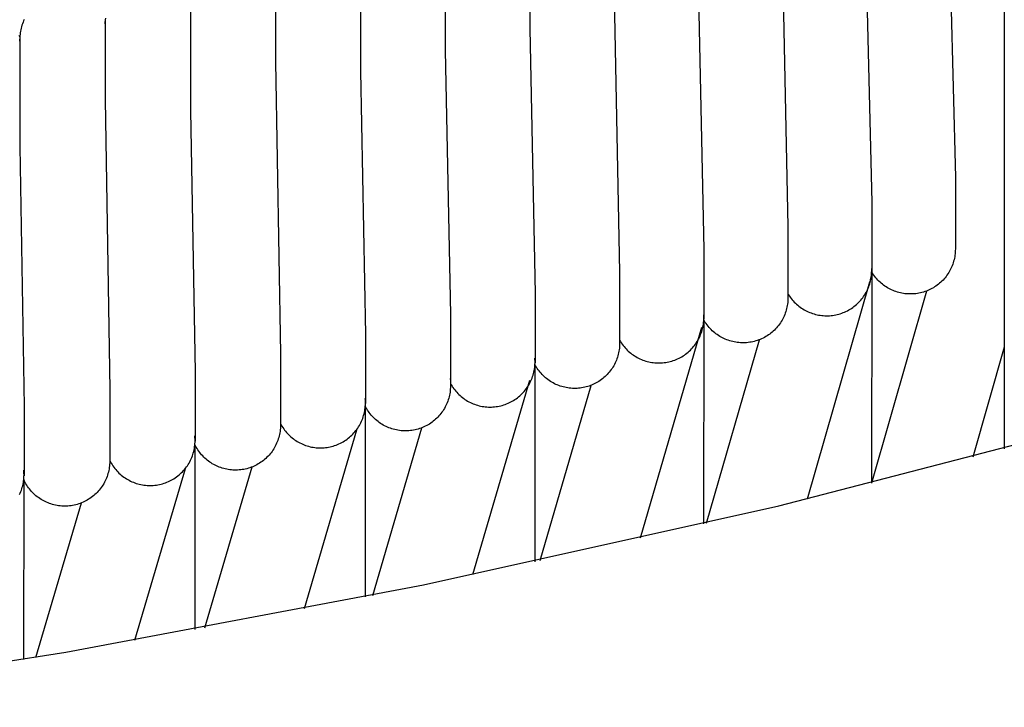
# Model space of a CAD drawing. Header units: millimetres. Extents: x 5000 to 6727, y 0 to 1679.
# Tile 76 of 106: x 5524 to 5618, y 1287 to 1352. Entities that reach past the tile are written whole.
import ezdxf

# ---------------------------------------------------------------- set-up
doc = ezdxf.new("R2010")
doc.units = ezdxf.units.MM
doc.layers.add('Make2D$Sichtbar$Kurven', color=18, linetype='Continuous', true_color=0x000000)

msp = doc.modelspace()

# ---------------------------------------------------------------- linework, layer by layer
at = {"layer": 'Make2D$Sichtbar$Kurven', "color": 18, "lineweight": -3, "true_color": 0x000000}
for p, q in [((5617.502, 1370.261), (5617.502, 1311.002)), ((5612.252, 1362.054), (5612.873, 1336.651)), ((5572.632, 1360.874), (5572.632, 1350.708)), ((5596.471, 1360.056), (5597.046, 1332.037)), ((5604.373, 1359.635), (5604.971, 1334.306)), ((5564.644, 1358.83), (5564.644, 1348.665)), ((5556.636, 1356.862), (5556.636, 1346.696)), ((5548.61, 1354.969), (5548.61, 1347.583)), ((5580.6, 1355.023), (5581.132, 1327.724)), ((5588.546, 1355.022), (5589.1, 1329.843)), ((5540.565, 1353.153), (5540.565, 1342.987)), ((5532.513, 1351.708), (5532.505, 1351.56)), ((5524.547, 1350.765), (5524.515, 1350.622)), ((5524.585, 1350.907), (5524.547, 1350.765)), ((5524.628, 1351.048), (5524.585, 1350.907)), ((5524.675, 1351.187), (5524.628, 1351.048)), ((5524.727, 1351.324), (5524.675, 1351.187)), ((5524.784, 1351.459), (5524.727, 1351.324)), ((5524.845, 1351.593), (5524.784, 1351.459)), ((5532.505, 1351.56), (5532.503, 1351.412)), ((5532.503, 1351.412), (5532.503, 1351.411)), ((5532.503, 1351.411), (5532.503, 1344.029)), ((5532.504, 1351.301), (5532.503, 1351.41)), ((5532.503, 1351.192), (5532.504, 1351.301)), ((5524.429, 1349.96), (5524.364, 1350.092)), ((5524.426, 1349.894), (5524.424, 1349.748)), ((5524.434, 1350.041), (5524.426, 1349.894)), ((5524.447, 1350.187), (5524.434, 1350.041)), ((5524.464, 1350.333), (5524.447, 1350.187)), ((5524.487, 1350.478), (5524.464, 1350.333)), ((5524.515, 1350.622), (5524.487, 1350.478)), ((5572.632, 1350.708), (5573.144, 1325.68)), ((5524.424, 1349.748), (5524.424, 1339.582)), ((5524.425, 1349.637), (5524.424, 1349.745)), ((5524.424, 1349.528), (5524.425, 1349.637)), ((5564.644, 1348.665), (5565.136, 1323.712)), ((5548.61, 1347.583), (5549.065, 1320.002)), ((5556.636, 1346.696), (5557.11, 1321.819)), ((5532.503, 1344.029), (5532.924, 1316.597)), ((5540.565, 1342.987), (5541.003, 1318.262)), ((5524.424, 1339.582), (5524.829, 1315.009)), ((5612.873, 1336.651), (5612.873, 1330.115)), ((5604.971, 1334.306), (5604.971, 1334.305)), ((5604.971, 1334.305), (5604.971, 1327.769)), ((5597.046, 1332.037), (5597.046, 1325.502)), ((5589.1, 1329.843), (5589.1, 1323.307)), ((5612.851, 1329.456), (5612.833, 1329.31)), ((5612.863, 1329.602), (5612.851, 1329.456)), ((5612.871, 1329.748), (5612.863, 1329.602)), ((5612.873, 1329.895), (5612.871, 1329.748)), ((5612.873, 1330.115), (5612.873, 1329.895)), ((5612.623, 1328.457), (5612.571, 1328.32)), ((5612.67, 1328.596), (5612.623, 1328.457)), ((5612.712, 1328.736), (5612.67, 1328.596)), ((5612.75, 1328.878), (5612.712, 1328.736)), ((5612.783, 1329.021), (5612.75, 1328.878)), ((5612.81, 1329.165), (5612.783, 1329.021)), ((5612.833, 1329.31), (5612.81, 1329.165)), ((5581.132, 1327.724), (5581.132, 1321.188)), ((5604.915, 1327.531), (5604.901, 1327.403)), ((5604.926, 1327.66), (5604.915, 1327.531)), ((5604.932, 1327.789), (5604.926, 1327.66)), ((5605.007, 1327.663), (5604.932, 1327.789)), ((5604.949, 1327.463), (5604.96, 1327.61)), ((5604.962, 1327.738), (5604.956, 1307.776)), ((5604.96, 1327.61), (5604.966, 1327.757)), ((5604.966, 1327.904), (5604.962, 1328.051)), ((5604.966, 1327.757), (5604.966, 1327.904)), ((5605.086, 1327.54), (5605.007, 1327.663)), ((5605.169, 1327.419), (5605.086, 1327.54)), ((5612.163, 1327.542), (5612.079, 1327.421)), ((5612.242, 1327.666), (5612.163, 1327.542)), ((5612.316, 1327.792), (5612.242, 1327.666)), ((5612.387, 1327.92), (5612.316, 1327.792)), ((5612.453, 1328.051), (5612.387, 1327.92)), ((5612.514, 1328.185), (5612.453, 1328.051)), ((5612.571, 1328.32), (5612.514, 1328.185)), ((5604.771, 1326.77), (5598.854, 1306.268)), ((5604.733, 1326.458), (5604.779, 1326.598)), ((5604.805, 1326.895), (5604.771, 1326.77)), ((5604.779, 1326.598), (5604.82, 1326.739)), ((5604.835, 1327.02), (5604.805, 1326.895)), ((5604.82, 1326.739), (5604.856, 1326.882)), ((5604.861, 1327.147), (5604.835, 1327.02)), ((5604.856, 1326.882), (5604.886, 1327.026)), ((5604.883, 1327.275), (5604.861, 1327.147)), ((5604.901, 1327.403), (5604.883, 1327.275)), ((5604.886, 1327.026), (5604.912, 1327.171)), ((5604.912, 1327.171), (5604.933, 1327.316)), ((5604.933, 1327.316), (5604.949, 1327.463)), ((5605.257, 1327.301), (5605.169, 1327.419)), ((5605.348, 1327.187), (5605.257, 1327.301)), ((5605.444, 1327.075), (5605.348, 1327.187)), ((5605.543, 1326.967), (5605.444, 1327.075)), ((5605.646, 1326.862), (5605.543, 1326.967)), ((5605.752, 1326.762), (5605.646, 1326.862)), ((5605.862, 1326.664), (5605.752, 1326.762)), ((5605.975, 1326.571), (5605.862, 1326.664)), ((5606.092, 1326.482), (5605.975, 1326.571)), ((5611.274, 1326.573), (5611.158, 1326.483)), ((5611.387, 1326.666), (5611.274, 1326.573)), ((5611.497, 1326.764), (5611.387, 1326.666)), ((5611.603, 1326.865), (5611.497, 1326.764)), ((5611.706, 1326.969), (5611.603, 1326.865)), ((5611.805, 1327.077), (5611.706, 1326.969)), ((5611.9, 1327.189), (5611.805, 1327.077)), ((5611.992, 1327.303), (5611.9, 1327.189)), ((5612.079, 1327.421), (5611.992, 1327.303)), ((5573.144, 1325.68), (5573.144, 1319.144)), ((5597.028, 1325.704), (5597.105, 1325.578)), ((5604.283, 1325.534), (5604.361, 1325.658)), ((5604.361, 1325.658), (5604.434, 1325.786)), ((5604.434, 1325.786), (5604.503, 1325.916)), ((5604.503, 1325.916), (5604.568, 1326.048)), ((5604.568, 1326.048), (5604.628, 1326.183)), ((5604.628, 1326.183), (5604.683, 1326.319)), ((5604.683, 1326.319), (5604.733, 1326.458)), ((5604.978, 1307.782), (5610.19, 1325.944)), ((5606.211, 1326.396), (5606.092, 1326.482)), ((5606.333, 1326.315), (5606.211, 1326.396)), ((5606.458, 1326.238), (5606.333, 1326.315)), ((5606.585, 1326.166), (5606.458, 1326.238)), ((5606.715, 1326.097), (5606.585, 1326.166)), ((5606.848, 1326.034), (5606.715, 1326.097)), ((5606.982, 1325.975), (5606.848, 1326.034)), ((5607.118, 1325.921), (5606.982, 1325.975)), ((5607.256, 1325.871), (5607.118, 1325.921)), ((5607.396, 1325.826), (5607.256, 1325.871)), ((5607.537, 1325.786), (5607.396, 1325.826)), ((5607.679, 1325.751), (5607.537, 1325.786)), ((5607.823, 1325.721), (5607.679, 1325.751)), ((5607.967, 1325.696), (5607.823, 1325.721)), ((5608.113, 1325.676), (5607.967, 1325.696)), ((5608.259, 1325.661), (5608.113, 1325.676)), ((5608.405, 1325.651), (5608.259, 1325.661)), ((5608.552, 1325.646), (5608.405, 1325.651)), ((5608.698, 1325.646), (5608.552, 1325.646)), ((5608.845, 1325.651), (5608.698, 1325.646)), ((5608.991, 1325.661), (5608.845, 1325.651)), ((5609.137, 1325.676), (5608.991, 1325.661)), ((5609.282, 1325.696), (5609.137, 1325.676)), ((5609.427, 1325.722), (5609.282, 1325.696)), ((5609.57, 1325.752), (5609.427, 1325.722)), ((5609.713, 1325.787), (5609.57, 1325.752)), ((5609.854, 1325.827), (5609.713, 1325.787)), ((5609.994, 1325.872), (5609.854, 1325.827)), ((5610.132, 1325.922), (5609.994, 1325.872)), ((5610.268, 1325.976), (5610.132, 1325.922)), ((5610.402, 1326.035), (5610.268, 1325.976)), ((5610.534, 1326.099), (5610.402, 1326.035)), ((5610.664, 1326.167), (5610.534, 1326.099)), ((5610.792, 1326.24), (5610.664, 1326.167)), ((5610.916, 1326.317), (5610.792, 1326.24)), ((5611.039, 1326.398), (5610.916, 1326.317)), ((5611.158, 1326.483), (5611.039, 1326.398)), ((5597.024, 1324.841), (5597.006, 1324.694)), ((5597.036, 1324.987), (5597.024, 1324.841)), ((5597.044, 1325.134), (5597.036, 1324.987)), ((5597.046, 1325.282), (5597.044, 1325.134)), ((5597.046, 1325.502), (5597.046, 1325.282)), ((5597.105, 1325.578), (5597.185, 1325.455)), ((5597.185, 1325.455), (5597.27, 1325.335)), ((5597.27, 1325.335), (5597.359, 1325.217)), ((5597.359, 1325.217), (5597.452, 1325.103)), ((5597.452, 1325.103), (5597.549, 1324.992)), ((5597.549, 1324.992), (5597.649, 1324.885)), ((5597.649, 1324.885), (5597.754, 1324.781)), ((5597.754, 1324.781), (5597.861, 1324.68)), ((5603.515, 1324.645), (5603.624, 1324.744)), ((5603.624, 1324.744), (5603.73, 1324.847)), ((5603.73, 1324.847), (5603.832, 1324.953)), ((5603.832, 1324.953), (5603.93, 1325.063)), ((5603.93, 1325.063), (5604.024, 1325.176)), ((5604.024, 1325.176), (5604.115, 1325.292)), ((5604.115, 1325.292), (5604.201, 1325.411)), ((5604.201, 1325.411), (5604.283, 1325.534)), ((5596.794, 1323.838), (5596.741, 1323.7)), ((5596.841, 1323.977), (5596.794, 1323.838)), ((5596.884, 1324.118), (5596.841, 1323.977)), ((5596.922, 1324.261), (5596.884, 1324.118)), ((5596.955, 1324.404), (5596.922, 1324.261)), ((5596.983, 1324.549), (5596.955, 1324.404)), ((5597.006, 1324.694), (5596.983, 1324.549)), ((5597.861, 1324.68), (5597.972, 1324.584)), ((5597.972, 1324.584), (5598.087, 1324.491)), ((5598.087, 1324.491), (5598.204, 1324.403)), ((5598.204, 1324.403), (5598.325, 1324.318)), ((5598.325, 1324.318), (5598.448, 1324.238)), ((5598.448, 1324.238), (5598.575, 1324.162)), ((5598.575, 1324.162), (5598.703, 1324.091)), ((5598.703, 1324.091), (5598.834, 1324.024)), ((5598.834, 1324.024), (5598.968, 1323.961)), ((5598.968, 1323.961), (5599.103, 1323.903)), ((5599.103, 1323.903), (5599.24, 1323.85)), ((5599.24, 1323.85), (5599.379, 1323.802)), ((5599.379, 1323.802), (5599.52, 1323.758)), ((5601.845, 1323.744), (5601.987, 1323.785)), ((5601.987, 1323.785), (5602.126, 1323.832)), ((5602.126, 1323.832), (5602.264, 1323.884)), ((5602.264, 1323.884), (5602.4, 1323.94)), ((5602.4, 1323.94), (5602.534, 1324)), ((5602.534, 1324), (5602.666, 1324.066)), ((5602.666, 1324.066), (5602.796, 1324.136)), ((5602.796, 1324.136), (5602.923, 1324.21)), ((5602.923, 1324.21), (5603.047, 1324.289)), ((5603.047, 1324.289), (5603.169, 1324.372)), ((5603.169, 1324.372), (5603.287, 1324.459)), ((5603.287, 1324.459), (5603.403, 1324.55)), ((5603.403, 1324.55), (5603.515, 1324.645)), ((5565.136, 1323.712), (5565.136, 1317.176)), ((5589.054, 1322.803), (5589.071, 1322.949)), ((5589.071, 1322.949), (5589.084, 1323.096)), ((5589.082, 1323.216), (5589.072, 1303.935)), ((5589.156, 1323.088), (5589.082, 1323.216)), ((5589.09, 1323.537), (5589.083, 1323.684)), ((5589.084, 1323.096), (5589.091, 1323.243)), ((5589.093, 1323.39), (5589.09, 1323.537)), ((5589.091, 1323.243), (5589.093, 1323.39)), ((5589.234, 1322.964), (5589.156, 1323.088)), ((5589.317, 1322.842), (5589.234, 1322.964)), ((5589.403, 1322.722), (5589.317, 1322.842)), ((5596.33, 1322.92), (5596.246, 1322.799)), ((5596.41, 1323.044), (5596.33, 1322.92)), ((5596.485, 1323.17), (5596.41, 1323.044)), ((5596.556, 1323.299), (5596.485, 1323.17)), ((5596.622, 1323.431), (5596.556, 1323.299)), ((5596.684, 1323.565), (5596.622, 1323.431)), ((5596.741, 1323.7), (5596.684, 1323.565)), ((5599.52, 1323.758), (5599.662, 1323.72)), ((5599.662, 1323.72), (5599.805, 1323.686)), ((5599.805, 1323.686), (5599.95, 1323.657)), ((5599.95, 1323.657), (5600.095, 1323.633)), ((5600.095, 1323.633), (5600.241, 1323.615)), ((5600.241, 1323.615), (5600.388, 1323.601)), ((5600.388, 1323.601), (5600.534, 1323.593)), ((5600.534, 1323.593), (5600.682, 1323.589)), ((5600.682, 1323.589), (5600.829, 1323.591)), ((5600.829, 1323.591), (5600.976, 1323.597)), ((5600.976, 1323.597), (5601.123, 1323.609)), ((5601.123, 1323.609), (5601.269, 1323.626)), ((5601.269, 1323.626), (5601.414, 1323.648)), ((5601.414, 1323.648), (5601.559, 1323.675)), ((5601.559, 1323.675), (5601.703, 1323.707)), ((5601.703, 1323.707), (5601.845, 1323.744)), ((5588.87, 1322.468), (5583.089, 1302.559)), ((5588.792, 1321.809), (5588.844, 1321.946)), ((5588.844, 1321.946), (5588.891, 1322.086)), ((5588.891, 1322.086), (5588.934, 1322.227)), ((5588.934, 1322.227), (5588.971, 1322.369)), ((5588.971, 1322.369), (5589.004, 1322.513)), ((5589.004, 1322.513), (5589.031, 1322.657)), ((5589.031, 1322.657), (5589.054, 1322.803)), ((5589.494, 1322.606), (5589.403, 1322.722)), ((5589.589, 1322.494), (5589.494, 1322.606)), ((5589.687, 1322.384), (5589.589, 1322.494)), ((5589.79, 1322.278), (5589.687, 1322.384)), ((5589.895, 1322.176), (5589.79, 1322.278)), ((5590.005, 1322.077), (5589.895, 1322.176)), ((5590.118, 1321.982), (5590.005, 1322.077)), ((5590.233, 1321.891), (5590.118, 1321.982)), ((5595.435, 1321.95), (5595.318, 1321.86)), ((5595.549, 1322.043), (5595.435, 1321.95)), ((5595.659, 1322.14), (5595.549, 1322.043)), ((5595.766, 1322.241), (5595.659, 1322.14)), ((5595.87, 1322.346), (5595.766, 1322.241)), ((5595.97, 1322.454), (5595.87, 1322.346)), ((5596.066, 1322.566), (5595.97, 1322.454)), ((5596.158, 1322.681), (5596.066, 1322.566)), ((5596.246, 1322.799), (5596.158, 1322.681)), ((5557.11, 1321.819), (5557.11, 1315.283)), ((5581.132, 1321.284), (5581.207, 1321.157)), ((5581.132, 1321.188), (5581.132, 1320.968)), ((5581.207, 1321.157), (5581.286, 1321.033)), ((5581.286, 1321.033), (5581.369, 1320.912)), ((5588.299, 1320.906), (5588.383, 1321.028)), ((5588.383, 1321.028), (5588.462, 1321.152)), ((5588.462, 1321.152), (5588.537, 1321.278)), ((5588.529, 1321.217), (5588.529, 1321.294)), ((5588.537, 1321.278), (5588.608, 1321.407)), ((5588.608, 1321.407), (5588.674, 1321.539)), ((5588.674, 1321.539), (5588.735, 1321.673)), ((5588.735, 1321.673), (5588.792, 1321.809)), ((5589.352, 1304), (5594.353, 1321.327)), ((5590.352, 1321.805), (5590.233, 1321.891)), ((5590.474, 1321.722), (5590.352, 1321.805)), ((5590.599, 1321.644), (5590.474, 1321.722)), ((5590.727, 1321.57), (5590.599, 1321.644)), ((5590.856, 1321.5), (5590.727, 1321.57)), ((5590.989, 1321.435), (5590.856, 1321.5)), ((5591.123, 1321.375), (5590.989, 1321.435)), ((5591.259, 1321.319), (5591.123, 1321.375)), ((5591.398, 1321.268), (5591.259, 1321.319)), ((5591.537, 1321.222), (5591.398, 1321.268)), ((5591.679, 1321.181), (5591.537, 1321.222)), ((5591.822, 1321.145), (5591.679, 1321.181)), ((5591.966, 1321.114), (5591.822, 1321.145)), ((5592.111, 1321.087), (5591.966, 1321.114)), ((5592.256, 1321.066), (5592.111, 1321.087)), ((5592.403, 1321.05), (5592.256, 1321.066)), ((5592.55, 1321.039), (5592.403, 1321.05)), ((5592.697, 1321.033), (5592.55, 1321.039)), ((5592.844, 1321.032), (5592.697, 1321.033)), ((5592.991, 1321.036), (5592.844, 1321.032)), ((5593.138, 1321.045), (5592.991, 1321.036)), ((5593.285, 1321.06), (5593.138, 1321.045)), ((5593.431, 1321.079), (5593.285, 1321.06)), ((5593.576, 1321.104), (5593.431, 1321.079)), ((5593.72, 1321.133), (5593.576, 1321.104)), ((5593.864, 1321.168), (5593.72, 1321.133)), ((5594.005, 1321.207), (5593.864, 1321.168)), ((5594.146, 1321.252), (5594.005, 1321.207)), ((5594.285, 1321.301), (5594.146, 1321.252)), ((5594.422, 1321.355), (5594.285, 1321.301)), ((5594.557, 1321.413), (5594.422, 1321.355)), ((5594.69, 1321.477), (5594.557, 1321.413)), ((5594.821, 1321.545), (5594.69, 1321.477)), ((5594.949, 1321.617), (5594.821, 1321.545)), ((5595.075, 1321.694), (5594.949, 1321.617)), ((5595.198, 1321.775), (5595.075, 1321.694)), ((5595.318, 1321.86), (5595.198, 1321.775)), ((5581.041, 1320.094), (5581.009, 1319.951)), ((5581.069, 1320.238), (5581.041, 1320.094)), ((5581.092, 1320.383), (5581.069, 1320.238)), ((5581.109, 1320.529), (5581.092, 1320.383)), ((5581.122, 1320.675), (5581.109, 1320.529)), ((5581.13, 1320.821), (5581.122, 1320.675)), ((5581.132, 1320.968), (5581.13, 1320.821)), ((5581.369, 1320.912), (5581.457, 1320.793)), ((5581.457, 1320.793), (5581.548, 1320.678)), ((5581.548, 1320.678), (5581.644, 1320.566)), ((5581.644, 1320.566), (5581.743, 1320.457)), ((5581.743, 1320.457), (5581.846, 1320.352)), ((5581.846, 1320.352), (5581.952, 1320.25)), ((5581.952, 1320.25), (5582.062, 1320.153)), ((5582.062, 1320.153), (5582.176, 1320.059)), ((5582.176, 1320.059), (5582.292, 1319.969)), ((5587.375, 1319.965), (5587.492, 1320.055)), ((5587.492, 1320.055), (5587.605, 1320.148)), ((5587.605, 1320.148), (5587.715, 1320.246)), ((5587.715, 1320.246), (5587.822, 1320.347)), ((5587.822, 1320.347), (5587.925, 1320.452)), ((5587.925, 1320.452), (5588.024, 1320.561)), ((5588.024, 1320.561), (5588.12, 1320.673)), ((5588.12, 1320.673), (5588.212, 1320.788)), ((5588.212, 1320.788), (5588.299, 1320.906)), ((5617.502, 1320.61), (5614.521, 1310.22)), ((5549.065, 1320.002), (5549.065, 1313.466)), ((5573.131, 1319.435), (5573.121, 1319.582)), ((5573.13, 1318.994), (5573.135, 1319.141)), ((5573.136, 1319.288), (5573.131, 1319.435)), ((5573.135, 1319.141), (5573.136, 1319.288)), ((5580.711, 1319.124), (5580.646, 1318.993)), ((5580.773, 1319.258), (5580.711, 1319.124)), ((5580.829, 1319.393), (5580.773, 1319.258)), ((5580.881, 1319.53), (5580.829, 1319.393)), ((5580.929, 1319.669), (5580.881, 1319.53)), ((5580.971, 1319.809), (5580.929, 1319.669)), ((5581.009, 1319.951), (5580.971, 1319.809)), ((5582.292, 1319.969), (5582.412, 1319.883)), ((5582.412, 1319.883), (5582.534, 1319.801)), ((5582.534, 1319.801), (5582.659, 1319.724)), ((5582.659, 1319.724), (5582.787, 1319.651)), ((5582.787, 1319.651), (5582.917, 1319.582)), ((5582.917, 1319.582), (5583.05, 1319.518)), ((5583.05, 1319.518), (5583.185, 1319.458)), ((5583.185, 1319.458), (5583.321, 1319.404)), ((5583.321, 1319.404), (5583.46, 1319.354)), ((5583.46, 1319.354), (5583.6, 1319.308)), ((5583.6, 1319.308), (5583.741, 1319.268)), ((5583.741, 1319.268), (5583.884, 1319.233)), ((5583.884, 1319.233), (5584.028, 1319.202)), ((5584.028, 1319.202), (5584.173, 1319.177)), ((5584.173, 1319.177), (5584.319, 1319.156)), ((5584.319, 1319.156), (5584.465, 1319.141)), ((5584.465, 1319.141), (5584.612, 1319.131)), ((5584.612, 1319.131), (5584.759, 1319.126)), ((5584.759, 1319.126), (5584.907, 1319.126)), ((5584.907, 1319.126), (5585.054, 1319.13)), ((5585.054, 1319.13), (5585.201, 1319.141)), ((5585.201, 1319.141), (5585.347, 1319.156)), ((5585.347, 1319.156), (5585.493, 1319.176)), ((5585.493, 1319.176), (5585.638, 1319.201)), ((5585.638, 1319.201), (5585.782, 1319.231)), ((5585.782, 1319.231), (5585.925, 1319.266)), ((5585.925, 1319.266), (5586.066, 1319.307)), ((5586.066, 1319.307), (5586.207, 1319.352)), ((5586.207, 1319.352), (5586.345, 1319.401)), ((5586.345, 1319.401), (5586.482, 1319.456)), ((5586.482, 1319.456), (5586.617, 1319.515)), ((5586.617, 1319.515), (5586.749, 1319.579)), ((5586.749, 1319.579), (5586.88, 1319.647)), ((5586.88, 1319.647), (5587.007, 1319.72)), ((5587.007, 1319.72), (5587.133, 1319.798)), ((5587.133, 1319.798), (5587.255, 1319.879)), ((5587.255, 1319.879), (5587.375, 1319.965)), ((5541.003, 1318.262), (5541.003, 1311.726)), ((5572.993, 1318.123), (5573.028, 1318.266)), ((5573.028, 1318.266), (5573.059, 1318.41)), ((5573.059, 1318.41), (5573.084, 1318.555)), ((5573.084, 1318.555), (5573.105, 1318.701)), ((5573.105, 1318.701), (5573.12, 1318.847)), ((5573.12, 1318.991), (5573.107, 1300.346)), ((5573.12, 1318.847), (5573.13, 1318.994)), ((5573.191, 1318.862), (5573.12, 1318.991)), ((5573.265, 1318.736), (5573.191, 1318.862)), ((5573.345, 1318.612), (5573.265, 1318.736)), ((5573.428, 1318.492), (5573.345, 1318.612)), ((5573.516, 1318.374), (5573.428, 1318.492)), ((5573.607, 1318.259), (5573.516, 1318.374)), ((5573.703, 1318.148), (5573.607, 1318.259)), ((5580.159, 1318.262), (5580.064, 1318.15)), ((5580.251, 1318.377), (5580.159, 1318.262)), ((5580.338, 1318.494), (5580.251, 1318.377)), ((5580.421, 1318.615), (5580.338, 1318.494)), ((5580.5, 1318.739), (5580.421, 1318.615)), ((5580.575, 1318.865), (5580.5, 1318.739)), ((5580.646, 1318.993), (5580.575, 1318.865)), ((5565.136, 1317.554), (5565.103, 1317.612)), ((5572.606, 1317.483), (5567.233, 1299.093)), ((5572.611, 1317.169), (5572.679, 1317.3)), ((5572.679, 1317.3), (5572.743, 1317.432)), ((5572.743, 1317.432), (5572.803, 1317.567)), ((5572.803, 1317.567), (5572.858, 1317.703)), ((5572.858, 1317.703), (5572.908, 1317.842)), ((5572.908, 1317.842), (5572.953, 1317.982)), ((5572.953, 1317.982), (5572.993, 1318.123)), ((5573.802, 1318.04), (5573.703, 1318.148)), ((5573.905, 1317.935), (5573.802, 1318.04)), ((5574.011, 1317.834), (5573.905, 1317.935)), ((5574.121, 1317.737), (5574.011, 1317.834)), ((5574.234, 1317.644), (5574.121, 1317.737)), ((5574.35, 1317.554), (5574.234, 1317.644)), ((5574.47, 1317.469), (5574.35, 1317.554)), ((5574.592, 1317.388), (5574.47, 1317.469)), ((5574.717, 1317.311), (5574.592, 1317.388)), ((5574.844, 1317.238), (5574.717, 1317.311)), ((5579.05, 1317.313), (5578.923, 1317.24)), ((5579.175, 1317.39), (5579.05, 1317.313)), ((5579.297, 1317.471), (5579.175, 1317.39)), ((5579.416, 1317.556), (5579.297, 1317.471)), ((5579.533, 1317.646), (5579.416, 1317.556)), ((5579.646, 1317.739), (5579.533, 1317.646)), ((5579.756, 1317.837), (5579.646, 1317.739)), ((5579.862, 1317.938), (5579.756, 1317.837)), ((5579.965, 1318.042), (5579.862, 1317.938)), ((5580.064, 1318.15), (5579.965, 1318.042)), ((5532.924, 1316.597), (5532.924, 1310.061)), ((5565.095, 1316.366), (5565.072, 1316.22)), ((5565.113, 1316.513), (5565.095, 1316.366)), ((5565.126, 1316.66), (5565.113, 1316.513)), ((5565.134, 1316.808), (5565.126, 1316.66)), ((5565.136, 1316.956), (5565.134, 1316.808)), ((5565.136, 1317.194), (5565.209, 1317.065)), ((5565.136, 1317.176), (5565.136, 1316.956)), ((5565.209, 1317.065), (5565.285, 1316.94)), ((5565.285, 1316.94), (5565.366, 1316.817)), ((5565.366, 1316.817), (5565.451, 1316.697)), ((5565.451, 1316.697), (5565.54, 1316.58)), ((5565.54, 1316.58), (5565.634, 1316.466)), ((5565.634, 1316.466), (5565.731, 1316.355)), ((5565.731, 1316.355), (5565.831, 1316.248)), ((5571.91, 1316.228), (5572.011, 1316.335)), ((5572.011, 1316.335), (5572.109, 1316.445)), ((5572.109, 1316.445), (5572.203, 1316.558)), ((5572.203, 1316.558), (5572.293, 1316.675)), ((5572.293, 1316.675), (5572.379, 1316.794)), ((5572.379, 1316.794), (5572.46, 1316.916)), ((5572.46, 1316.916), (5572.538, 1317.042)), ((5572.538, 1317.042), (5572.611, 1317.169)), ((5573.628, 1300.459), (5578.435, 1317.012)), ((5574.974, 1317.17), (5574.844, 1317.238)), ((5575.106, 1317.107), (5574.974, 1317.17)), ((5575.241, 1317.048), (5575.106, 1317.107)), ((5575.377, 1316.994), (5575.241, 1317.048)), ((5575.515, 1316.944), (5575.377, 1316.994)), ((5575.655, 1316.899), (5575.515, 1316.944)), ((5575.796, 1316.859), (5575.655, 1316.899)), ((5575.938, 1316.824), (5575.796, 1316.859)), ((5576.082, 1316.794), (5575.938, 1316.824)), ((5576.226, 1316.769), (5576.082, 1316.794)), ((5576.372, 1316.749), (5576.226, 1316.769)), ((5576.517, 1316.734), (5576.372, 1316.749)), ((5576.664, 1316.724), (5576.517, 1316.734)), ((5576.81, 1316.719), (5576.664, 1316.724)), ((5576.957, 1316.719), (5576.81, 1316.719)), ((5577.104, 1316.724), (5576.957, 1316.719)), ((5577.25, 1316.734), (5577.104, 1316.724)), ((5577.396, 1316.749), (5577.25, 1316.734)), ((5577.541, 1316.769), (5577.396, 1316.749)), ((5577.686, 1316.795), (5577.541, 1316.769)), ((5577.829, 1316.825), (5577.686, 1316.795)), ((5577.972, 1316.86), (5577.829, 1316.825)), ((5578.113, 1316.9), (5577.972, 1316.86)), ((5578.252, 1316.945), (5578.113, 1316.9)), ((5578.39, 1316.995), (5578.252, 1316.945)), ((5578.527, 1317.049), (5578.39, 1316.995)), ((5578.661, 1317.108), (5578.527, 1317.049)), ((5578.793, 1317.172), (5578.661, 1317.108)), ((5578.923, 1317.24), (5578.793, 1317.172)), ((5557.093, 1315.615), (5557.082, 1315.762)), ((5557.1, 1315.469), (5557.093, 1315.615)), ((5557.101, 1315.322), (5557.1, 1315.469)), ((5564.881, 1315.506), (5564.829, 1315.368)), ((5564.929, 1315.646), (5564.881, 1315.506)), ((5564.973, 1315.788), (5564.929, 1315.646)), ((5565.011, 1315.931), (5564.973, 1315.788)), ((5565.044, 1316.075), (5565.011, 1315.931)), ((5565.072, 1316.22), (5565.044, 1316.075)), ((5565.831, 1316.248), (5565.936, 1316.144)), ((5565.936, 1316.144), (5566.044, 1316.044)), ((5566.044, 1316.044), (5566.155, 1315.948)), ((5566.155, 1315.948), (5566.27, 1315.856)), ((5566.27, 1315.856), (5566.388, 1315.768)), ((5566.388, 1315.768), (5566.509, 1315.684)), ((5566.509, 1315.684), (5566.632, 1315.604)), ((5566.632, 1315.604), (5566.758, 1315.528)), ((5566.758, 1315.528), (5566.887, 1315.457)), ((5566.887, 1315.457), (5567.018, 1315.391)), ((5567.018, 1315.391), (5567.152, 1315.328)), ((5570.717, 1315.379), (5570.849, 1315.444)), ((5570.849, 1315.444), (5570.978, 1315.515)), ((5570.978, 1315.515), (5571.105, 1315.589)), ((5571.105, 1315.589), (5571.229, 1315.668)), ((5571.229, 1315.668), (5571.35, 1315.752)), ((5571.35, 1315.752), (5571.468, 1315.839)), ((5571.468, 1315.839), (5571.584, 1315.931)), ((5571.584, 1315.931), (5571.696, 1316.026)), ((5571.696, 1316.026), (5571.804, 1316.125)), ((5571.804, 1316.125), (5571.91, 1316.228)), ((5524.829, 1315.009), (5524.829, 1308.473)), ((5557.003, 1314.448), (5557.032, 1314.592)), ((5557.032, 1314.592), (5557.056, 1314.737)), ((5557.056, 1314.737), (5557.075, 1314.882)), ((5557.081, 1315.063), (5557.065, 1297.009)), ((5557.075, 1314.882), (5557.088, 1315.028)), ((5557.149, 1314.932), (5557.081, 1315.063)), ((5557.088, 1315.028), (5557.097, 1315.175)), ((5557.097, 1315.175), (5557.101, 1315.322)), ((5557.222, 1314.803), (5557.149, 1314.932)), ((5557.299, 1314.677), (5557.222, 1314.803)), ((5557.381, 1314.553), (5557.299, 1314.677)), ((5557.466, 1314.433), (5557.381, 1314.553)), ((5564.329, 1314.464), (5564.24, 1314.346)), ((5564.414, 1314.585), (5564.329, 1314.464)), ((5564.494, 1314.71), (5564.414, 1314.585)), ((5564.57, 1314.836), (5564.494, 1314.71)), ((5564.642, 1314.966), (5564.57, 1314.836)), ((5564.709, 1315.098), (5564.642, 1314.966)), ((5564.771, 1315.232), (5564.709, 1315.098)), ((5564.829, 1315.368), (5564.771, 1315.232)), ((5567.152, 1315.328), (5567.287, 1315.271)), ((5567.287, 1315.271), (5567.425, 1315.218)), ((5567.425, 1315.218), (5567.564, 1315.17)), ((5567.564, 1315.17), (5567.705, 1315.127)), ((5567.705, 1315.127), (5567.847, 1315.089)), ((5567.847, 1315.089), (5567.99, 1315.056)), ((5567.99, 1315.056), (5568.134, 1315.028)), ((5568.134, 1315.028), (5568.28, 1315.004)), ((5568.28, 1315.004), (5568.426, 1314.986)), ((5568.426, 1314.986), (5568.572, 1314.973)), ((5568.572, 1314.973), (5568.719, 1314.965)), ((5568.719, 1314.965), (5568.866, 1314.962)), ((5568.866, 1314.962), (5569.014, 1314.964)), ((5569.014, 1314.964), (5569.16, 1314.971)), ((5569.16, 1314.971), (5569.307, 1314.983)), ((5569.307, 1314.983), (5569.453, 1315.001)), ((5569.453, 1315.001), (5569.599, 1315.023)), ((5569.599, 1315.023), (5569.743, 1315.05)), ((5569.743, 1315.05), (5569.887, 1315.083)), ((5569.887, 1315.083), (5570.029, 1315.12)), ((5570.029, 1315.12), (5570.17, 1315.162)), ((5570.17, 1315.162), (5570.31, 1315.209)), ((5570.31, 1315.209), (5570.447, 1315.261)), ((5570.447, 1315.261), (5570.583, 1315.317)), ((5570.583, 1315.317), (5570.717, 1315.379)), ((5556.665, 1313.48), (5556.727, 1313.613)), ((5556.727, 1313.613), (5556.785, 1313.748)), ((5556.785, 1313.748), (5556.838, 1313.885)), ((5556.838, 1313.885), (5556.887, 1314.023)), ((5556.887, 1314.023), (5556.93, 1314.163)), ((5556.93, 1314.163), (5556.969, 1314.305)), ((5556.969, 1314.305), (5557.003, 1314.448)), ((5557.556, 1314.315), (5557.466, 1314.433)), ((5557.65, 1314.201), (5557.556, 1314.315)), ((5557.748, 1314.09), (5557.65, 1314.201)), ((5557.849, 1313.983), (5557.748, 1314.09)), ((5557.955, 1313.879), (5557.849, 1313.983)), ((5558.064, 1313.779), (5557.955, 1313.879)), ((5558.176, 1313.682), (5558.064, 1313.779)), ((5558.291, 1313.59), (5558.176, 1313.682)), ((5558.41, 1313.502), (5558.291, 1313.59)), ((5563.394, 1313.524), (5563.273, 1313.439)), ((5563.512, 1313.614), (5563.394, 1313.524)), ((5563.626, 1313.707), (5563.512, 1313.614)), ((5563.738, 1313.804), (5563.626, 1313.707)), ((5563.846, 1313.906), (5563.738, 1313.804)), ((5563.95, 1314.01), (5563.846, 1313.906)), ((5564.051, 1314.119), (5563.95, 1314.01)), ((5564.148, 1314.231), (5564.051, 1314.119)), ((5564.24, 1314.346), (5564.148, 1314.231)), ((5596.178, 1305.635), (5629.495, 1314.256)), ((5549.024, 1312.66), (5549.001, 1312.514)), ((5549.042, 1312.806), (5549.024, 1312.66)), ((5549.055, 1312.952), (5549.042, 1312.806)), ((5549.062, 1313.099), (5549.055, 1312.952)), ((5549.065, 1313.247), (5549.062, 1313.099)), ((5549.065, 1313.466), (5549.065, 1313.247)), ((5549.065, 1313.403), (5549.134, 1313.274)), ((5549.134, 1313.274), (5549.209, 1313.147)), ((5549.209, 1313.147), (5549.287, 1313.023)), ((5549.287, 1313.023), (5549.37, 1312.902)), ((5549.37, 1312.902), (5549.456, 1312.783)), ((5549.456, 1312.783), (5549.547, 1312.668)), ((5549.547, 1312.668), (5549.642, 1312.556)), ((5556.263, 1312.782), (5551.291, 1295.874)), ((5556.009, 1312.51), (5556.105, 1312.621)), ((5556.105, 1312.621), (5556.198, 1312.735)), ((5556.198, 1312.735), (5556.286, 1312.852)), ((5556.286, 1312.852), (5556.371, 1312.972)), ((5556.371, 1312.972), (5556.451, 1313.095)), ((5556.451, 1313.095), (5556.527, 1313.221)), ((5556.527, 1313.221), (5556.598, 1313.349)), ((5556.598, 1313.349), (5556.665, 1313.48)), ((5557.813, 1297.159), (5562.441, 1313.001)), ((5558.532, 1313.418), (5558.41, 1313.502)), ((5558.656, 1313.338), (5558.532, 1313.418)), ((5558.784, 1313.262), (5558.656, 1313.338)), ((5558.913, 1313.191), (5558.784, 1313.262)), ((5559.046, 1313.125), (5558.913, 1313.191)), ((5559.18, 1313.063), (5559.046, 1313.125)), ((5559.317, 1313.006), (5559.18, 1313.063)), ((5559.455, 1312.954), (5559.317, 1313.006)), ((5559.595, 1312.907), (5559.455, 1312.954)), ((5559.737, 1312.864), (5559.595, 1312.907)), ((5559.88, 1312.827), (5559.737, 1312.864)), ((5560.024, 1312.794), (5559.88, 1312.827)), ((5560.169, 1312.767), (5560.024, 1312.794)), ((5560.316, 1312.744), (5560.169, 1312.767)), ((5560.463, 1312.727), (5560.316, 1312.744)), ((5560.61, 1312.715), (5560.463, 1312.727)), ((5560.758, 1312.708), (5560.61, 1312.715)), ((5560.906, 1312.706), (5560.758, 1312.708)), ((5561.054, 1312.709), (5560.906, 1312.706)), ((5561.201, 1312.717), (5561.054, 1312.709)), ((5561.349, 1312.731), (5561.201, 1312.717)), ((5561.495, 1312.75), (5561.349, 1312.731)), ((5561.641, 1312.773), (5561.495, 1312.75)), ((5561.786, 1312.802), (5561.641, 1312.773)), ((5561.93, 1312.836), (5561.786, 1312.802)), ((5562.073, 1312.875), (5561.93, 1312.836)), ((5562.214, 1312.919), (5562.073, 1312.875)), ((5562.354, 1312.967), (5562.214, 1312.919)), ((5562.492, 1313.021), (5562.354, 1312.967)), ((5562.628, 1313.079), (5562.492, 1313.021)), ((5562.762, 1313.142), (5562.628, 1313.079)), ((5562.893, 1313.21), (5562.762, 1313.142)), ((5563.022, 1313.282), (5562.893, 1313.21)), ((5563.149, 1313.358), (5563.022, 1313.282)), ((5563.273, 1313.439), (5563.149, 1313.358)), ((5540.984, 1312.082), (5540.972, 1312.23)), ((5540.991, 1311.934), (5540.984, 1312.082)), ((5540.99, 1311.638), (5540.993, 1311.786)), ((5540.993, 1311.786), (5540.991, 1311.934)), ((5548.76, 1311.667), (5548.703, 1311.531)), ((5548.813, 1311.804), (5548.76, 1311.667)), ((5548.86, 1311.943), (5548.813, 1311.804)), ((5548.903, 1312.084), (5548.86, 1311.943)), ((5548.941, 1312.226), (5548.903, 1312.084)), ((5548.973, 1312.37), (5548.941, 1312.226)), ((5549.001, 1312.514), (5548.973, 1312.37)), ((5549.642, 1312.556), (5549.74, 1312.447)), ((5549.74, 1312.447), (5549.842, 1312.341)), ((5549.842, 1312.341), (5549.948, 1312.24)), ((5549.948, 1312.24), (5550.057, 1312.141)), ((5550.057, 1312.141), (5550.17, 1312.047)), ((5550.17, 1312.047), (5550.286, 1311.957)), ((5550.286, 1311.957), (5550.405, 1311.871)), ((5550.405, 1311.871), (5550.526, 1311.788)), ((5550.526, 1311.788), (5550.651, 1311.711)), ((5550.651, 1311.711), (5550.778, 1311.637)), ((5554.86, 1311.608), (5554.988, 1311.68)), ((5554.988, 1311.68), (5555.114, 1311.756)), ((5555.114, 1311.756), (5555.237, 1311.836)), ((5555.237, 1311.836), (5555.357, 1311.921)), ((5555.357, 1311.921), (5555.474, 1312.009)), ((5555.474, 1312.009), (5555.587, 1312.102)), ((5555.587, 1312.102), (5555.698, 1312.198)), ((5555.698, 1312.198), (5555.805, 1312.299)), ((5555.805, 1312.299), (5555.909, 1312.403)), ((5555.909, 1312.403), (5556.009, 1312.51)), ((5540.826, 1310.617), (5540.865, 1310.76)), ((5540.865, 1310.76), (5540.898, 1310.905)), ((5540.898, 1310.905), (5540.927, 1311.05)), ((5540.927, 1311.05), (5540.951, 1311.196)), ((5540.951, 1311.196), (5540.969, 1311.343)), ((5540.971, 1311.214), (5540.954, 1293.929)), ((5540.969, 1311.343), (5540.982, 1311.49)), ((5541.036, 1311.302), (5540.971, 1311.434)), ((5540.982, 1311.49), (5540.99, 1311.638)), ((5541.105, 1311.172), (5541.036, 1311.302)), ((5541.18, 1311.045), (5541.105, 1311.172)), ((5541.258, 1310.92), (5541.18, 1311.045)), ((5541.341, 1310.799), (5541.258, 1310.92)), ((5541.427, 1310.68), (5541.341, 1310.799)), ((5548.266, 1310.766), (5548.178, 1310.648)), ((5548.35, 1310.887), (5548.266, 1310.766)), ((5548.429, 1311.011), (5548.35, 1310.887)), ((5548.504, 1311.137), (5548.429, 1311.011)), ((5548.575, 1311.266), (5548.504, 1311.137)), ((5548.642, 1311.397), (5548.575, 1311.266)), ((5548.703, 1311.531), (5548.642, 1311.397)), ((5550.778, 1311.637), (5550.907, 1311.568)), ((5550.907, 1311.568), (5551.039, 1311.503)), ((5551.039, 1311.503), (5551.173, 1311.443)), ((5551.173, 1311.443), (5551.309, 1311.388)), ((5551.309, 1311.388), (5551.447, 1311.337)), ((5551.447, 1311.337), (5551.586, 1311.291)), ((5551.586, 1311.291), (5551.727, 1311.25)), ((5551.727, 1311.25), (5551.87, 1311.214)), ((5551.87, 1311.214), (5552.013, 1311.183)), ((5552.013, 1311.183), (5552.158, 1311.157)), ((5552.158, 1311.157), (5552.303, 1311.136)), ((5552.303, 1311.136), (5552.449, 1311.119)), ((5552.449, 1311.119), (5552.595, 1311.108)), ((5552.595, 1311.108), (5552.742, 1311.102)), ((5552.742, 1311.102), (5552.889, 1311.101)), ((5552.889, 1311.101), (5553.035, 1311.105)), ((5553.035, 1311.105), (5553.182, 1311.114)), ((5553.182, 1311.114), (5553.328, 1311.128)), ((5553.328, 1311.128), (5553.474, 1311.147)), ((5553.474, 1311.147), (5553.618, 1311.172)), ((5553.618, 1311.172), (5553.762, 1311.201)), ((5553.762, 1311.201), (5553.905, 1311.235)), ((5553.905, 1311.235), (5554.047, 1311.274)), ((5554.047, 1311.274), (5554.187, 1311.318)), ((5554.187, 1311.318), (5554.325, 1311.366)), ((5554.325, 1311.366), (5554.462, 1311.42)), ((5554.462, 1311.42), (5554.597, 1311.478)), ((5554.597, 1311.478), (5554.73, 1311.541)), ((5554.73, 1311.541), (5554.86, 1311.608)), ((5532.924, 1309.842), (5532.921, 1309.693)), ((5532.924, 1310.061), (5532.924, 1309.842)), ((5532.924, 1309.914), (5532.992, 1309.782)), ((5540.493, 1309.796), (5540.56, 1309.927)), ((5540.56, 1309.927), (5540.623, 1310.062)), ((5540.623, 1310.062), (5540.681, 1310.198)), ((5540.681, 1310.198), (5540.734, 1310.336)), ((5540.734, 1310.336), (5540.783, 1310.476)), ((5540.783, 1310.476), (5540.826, 1310.617)), ((5541.518, 1310.564), (5541.427, 1310.68)), ((5541.613, 1310.452), (5541.518, 1310.564)), ((5541.712, 1310.342), (5541.613, 1310.452)), ((5541.814, 1310.237), (5541.712, 1310.342)), ((5541.92, 1310.135), (5541.814, 1310.237)), ((5542.03, 1310.036), (5541.92, 1310.135)), ((5542.143, 1309.942), (5542.03, 1310.036)), ((5542.259, 1309.851), (5542.143, 1309.942)), ((5542.378, 1309.765), (5542.259, 1309.851)), ((5547.339, 1309.827), (5547.219, 1309.742)), ((5547.456, 1309.917), (5547.339, 1309.827)), ((5547.569, 1310.01), (5547.456, 1309.917)), ((5547.68, 1310.107), (5547.569, 1310.01)), ((5547.787, 1310.208), (5547.68, 1310.107)), ((5547.89, 1310.313), (5547.787, 1310.208)), ((5547.99, 1310.421), (5547.89, 1310.313)), ((5548.086, 1310.533), (5547.99, 1310.421)), ((5548.178, 1310.648), (5548.086, 1310.533)), ((5524.809, 1308.844), (5524.796, 1308.991)), ((5532.831, 1308.959), (5532.798, 1308.814)), ((5532.859, 1309.104), (5532.831, 1308.959)), ((5532.883, 1309.251), (5532.859, 1309.104)), ((5532.901, 1309.398), (5532.883, 1309.251)), ((5532.913, 1309.545), (5532.901, 1309.398)), ((5532.921, 1309.693), (5532.913, 1309.545)), ((5532.992, 1309.782), (5533.064, 1309.653)), ((5533.064, 1309.653), (5533.141, 1309.526)), ((5533.141, 1309.526), (5533.222, 1309.403)), ((5533.222, 1309.403), (5533.308, 1309.282)), ((5533.308, 1309.282), (5533.397, 1309.164)), ((5533.397, 1309.164), (5533.491, 1309.049)), ((5533.491, 1309.049), (5533.589, 1308.938)), ((5533.589, 1308.938), (5533.69, 1308.83)), ((5540.067, 1309.112), (5535.271, 1292.906)), ((5539.797, 1308.841), (5539.899, 1308.949)), ((5539.899, 1308.949), (5539.996, 1309.061)), ((5539.996, 1309.061), (5540.089, 1309.176)), ((5540.089, 1309.176), (5540.178, 1309.294)), ((5540.178, 1309.294), (5540.263, 1309.415)), ((5540.263, 1309.415), (5540.344, 1309.539)), ((5540.344, 1309.539), (5540.421, 1309.666)), ((5540.421, 1309.666), (5540.493, 1309.796)), ((5541.911, 1294.104), (5546.377, 1309.294)), ((5542.5, 1309.683), (5542.378, 1309.765)), ((5542.624, 1309.604), (5542.5, 1309.683)), ((5542.752, 1309.531), (5542.624, 1309.604)), ((5542.882, 1309.462), (5542.752, 1309.531)), ((5543.014, 1309.397), (5542.882, 1309.462)), ((5543.148, 1309.337), (5543.014, 1309.397)), ((5543.285, 1309.282), (5543.148, 1309.337)), ((5543.423, 1309.231), (5543.285, 1309.282)), ((5543.563, 1309.185), (5543.423, 1309.231)), ((5543.704, 1309.144), (5543.563, 1309.185)), ((5543.847, 1309.108), (5543.704, 1309.144)), ((5543.991, 1309.077), (5543.847, 1309.108)), ((5544.135, 1309.051), (5543.991, 1309.077)), ((5544.281, 1309.03), (5544.135, 1309.051)), ((5544.427, 1309.014), (5544.281, 1309.03)), ((5544.574, 1309.003), (5544.427, 1309.014)), ((5544.721, 1308.998), (5544.574, 1309.003)), ((5544.868, 1308.997), (5544.721, 1308.998)), ((5545.015, 1309.001), (5544.868, 1308.997)), ((5545.162, 1309.011), (5545.015, 1309.001)), ((5545.309, 1309.025), (5545.162, 1309.011)), ((5545.455, 1309.045), (5545.309, 1309.025)), ((5545.6, 1309.07), (5545.455, 1309.045)), ((5545.744, 1309.099), (5545.6, 1309.07)), ((5545.887, 1309.134), (5545.744, 1309.099)), ((5546.028, 1309.173), (5545.887, 1309.134)), ((5546.169, 1309.218), (5546.028, 1309.173)), ((5546.307, 1309.267), (5546.169, 1309.218)), ((5546.444, 1309.321), (5546.307, 1309.267)), ((5546.579, 1309.38), (5546.444, 1309.321)), ((5546.712, 1309.443), (5546.579, 1309.38)), ((5546.843, 1309.511), (5546.712, 1309.443)), ((5546.971, 1309.584), (5546.843, 1309.511)), ((5547.096, 1309.661), (5546.971, 1309.584)), ((5547.219, 1309.742), (5547.096, 1309.661)), ((5524.757, 1307.817), (5524.779, 1307.963)), ((5524.795, 1308.104), (5524.778, 1291.105)), ((5524.779, 1307.963), (5524.797, 1308.109)), ((5524.858, 1307.97), (5524.795, 1308.104)), ((5524.797, 1308.109), (5524.81, 1308.256)), ((5524.817, 1308.697), (5524.809, 1308.844)), ((5524.81, 1308.256), (5524.817, 1308.403)), ((5524.82, 1308.55), (5524.817, 1308.697)), ((5524.817, 1308.403), (5524.82, 1308.55)), ((5524.926, 1307.838), (5524.858, 1307.97)), ((5532.494, 1307.98), (5532.427, 1307.848)), ((5532.557, 1308.114), (5532.494, 1307.98)), ((5532.615, 1308.251), (5532.557, 1308.114)), ((5532.668, 1308.389), (5532.615, 1308.251)), ((5532.716, 1308.529), (5532.668, 1308.389)), ((5532.759, 1308.671), (5532.716, 1308.529)), ((5532.798, 1308.814), (5532.759, 1308.671)), ((5533.69, 1308.83), (5533.795, 1308.726)), ((5533.795, 1308.726), (5533.904, 1308.625)), ((5533.904, 1308.625), (5534.016, 1308.529)), ((5534.016, 1308.529), (5534.132, 1308.436)), ((5534.132, 1308.436), (5534.25, 1308.347)), ((5534.25, 1308.347), (5534.372, 1308.263)), ((5534.372, 1308.263), (5534.496, 1308.182)), ((5534.496, 1308.182), (5534.623, 1308.107)), ((5534.623, 1308.107), (5534.753, 1308.035)), ((5534.753, 1308.035), (5534.885, 1307.968)), ((5534.885, 1307.968), (5535.02, 1307.906)), ((5538.471, 1307.913), (5538.605, 1307.975)), ((5538.605, 1307.975), (5538.737, 1308.042)), ((5538.737, 1308.042), (5538.867, 1308.114)), ((5538.867, 1308.114), (5538.994, 1308.191)), ((5538.994, 1308.191), (5539.118, 1308.271)), ((5539.118, 1308.271), (5539.239, 1308.356)), ((5539.239, 1308.356), (5539.357, 1308.445)), ((5539.357, 1308.445), (5539.473, 1308.538)), ((5539.473, 1308.538), (5539.584, 1308.635)), ((5539.584, 1308.635), (5539.693, 1308.736)), ((5539.693, 1308.736), (5539.797, 1308.841)), ((5524.516, 1306.968), (5524.568, 1307.106)), ((5524.568, 1307.106), (5524.616, 1307.245)), ((5524.616, 1307.245), (5524.658, 1307.386)), ((5524.658, 1307.386), (5524.696, 1307.529)), ((5524.696, 1307.529), (5524.729, 1307.672)), ((5524.729, 1307.672), (5524.757, 1307.817)), ((5524.998, 1307.708), (5524.926, 1307.838)), ((5525.075, 1307.581), (5524.998, 1307.708)), ((5525.156, 1307.457), (5525.075, 1307.581)), ((5525.241, 1307.336), (5525.156, 1307.457)), ((5525.33, 1307.218), (5525.241, 1307.336)), ((5525.424, 1307.103), (5525.33, 1307.218)), ((5525.521, 1306.991), (5525.424, 1307.103)), ((5531.931, 1307.112), (5531.834, 1307)), ((5532.024, 1307.227), (5531.931, 1307.112)), ((5532.114, 1307.345), (5532.024, 1307.227)), ((5532.198, 1307.467), (5532.114, 1307.345)), ((5532.279, 1307.591), (5532.198, 1307.467)), ((5532.355, 1307.718), (5532.279, 1307.591)), ((5532.427, 1307.848), (5532.355, 1307.718)), ((5535.02, 1307.906), (5535.156, 1307.849)), ((5535.156, 1307.849), (5535.295, 1307.796)), ((5535.295, 1307.796), (5535.435, 1307.748)), ((5535.435, 1307.748), (5535.576, 1307.705)), ((5535.576, 1307.705), (5535.72, 1307.668)), ((5535.72, 1307.668), (5535.864, 1307.635)), ((5535.864, 1307.635), (5536.009, 1307.607)), ((5536.009, 1307.607), (5536.156, 1307.584)), ((5536.156, 1307.584), (5536.303, 1307.566)), ((5536.303, 1307.566), (5536.45, 1307.553)), ((5536.45, 1307.553), (5536.598, 1307.546)), ((5536.598, 1307.546), (5536.746, 1307.544)), ((5536.746, 1307.544), (5536.894, 1307.547)), ((5536.894, 1307.547), (5537.042, 1307.555)), ((5537.042, 1307.555), (5537.19, 1307.568)), ((5537.19, 1307.568), (5537.337, 1307.586)), ((5537.337, 1307.586), (5537.483, 1307.609)), ((5537.483, 1307.609), (5537.628, 1307.638)), ((5537.628, 1307.638), (5537.772, 1307.671)), ((5537.772, 1307.671), (5537.915, 1307.71)), ((5537.915, 1307.71), (5538.057, 1307.753)), ((5538.057, 1307.753), (5538.197, 1307.801)), ((5538.197, 1307.801), (5538.335, 1307.855)), ((5538.335, 1307.855), (5538.471, 1307.913)), ((5524.397, 1306.699), (5524.459, 1306.832)), ((5524.459, 1306.832), (5524.516, 1306.968)), ((5525.623, 1306.883), (5525.521, 1306.991)), ((5525.728, 1306.778), (5525.623, 1306.883)), ((5525.836, 1306.677), (5525.728, 1306.778)), ((5525.948, 1306.58), (5525.836, 1306.677)), ((5526.064, 1306.487), (5525.948, 1306.58)), ((5526.182, 1306.398), (5526.064, 1306.487)), ((5526.304, 1306.314), (5526.182, 1306.398)), ((5526.428, 1306.233), (5526.304, 1306.314)), ((5526.556, 1306.157), (5526.428, 1306.233)), ((5526.685, 1306.085), (5526.556, 1306.157)), ((5526.818, 1306.018), (5526.685, 1306.085)), ((5530.673, 1306.091), (5530.541, 1306.024)), ((5530.802, 1306.163), (5530.673, 1306.091)), ((5530.929, 1306.239), (5530.802, 1306.163)), ((5531.053, 1306.32), (5530.929, 1306.239)), ((5531.175, 1306.405), (5531.053, 1306.32)), ((5531.293, 1306.495), (5531.175, 1306.405)), ((5531.408, 1306.588), (5531.293, 1306.495)), ((5531.52, 1306.685), (5531.408, 1306.588)), ((5531.628, 1306.786), (5531.52, 1306.685)), ((5531.733, 1306.891), (5531.628, 1306.786)), ((5531.834, 1307), (5531.733, 1306.891)), ((5525.93, 1291.297), (5530.25, 1305.895)), ((5526.952, 1305.956), (5526.818, 1306.018)), ((5527.088, 1305.898), (5526.952, 1305.956)), ((5527.227, 1305.845), (5527.088, 1305.898)), ((5527.367, 1305.797), (5527.227, 1305.845)), ((5527.509, 1305.754), (5527.367, 1305.797)), ((5527.652, 1305.716), (5527.509, 1305.754)), ((5527.797, 1305.683), (5527.652, 1305.716)), ((5527.942, 1305.655), (5527.797, 1305.683)), ((5528.089, 1305.632), (5527.942, 1305.655)), ((5528.236, 1305.614), (5528.089, 1305.632)), ((5528.383, 1305.601), (5528.236, 1305.614)), ((5528.531, 1305.594), (5528.383, 1305.601)), ((5528.68, 1305.592), (5528.531, 1305.594)), ((5528.828, 1305.594), (5528.68, 1305.592)), ((5528.976, 1305.602), (5528.828, 1305.594)), ((5529.124, 1305.615), (5528.976, 1305.602)), ((5529.271, 1305.634), (5529.124, 1305.615)), ((5529.417, 1305.657), (5529.271, 1305.634)), ((5529.562, 1305.685), (5529.417, 1305.657)), ((5529.707, 1305.719), (5529.562, 1305.685)), ((5529.85, 1305.758), (5529.707, 1305.719)), ((5529.992, 1305.801), (5529.85, 1305.758)), ((5530.132, 1305.849), (5529.992, 1305.801)), ((5530.27, 1305.903), (5530.132, 1305.849)), ((5530.406, 1305.961), (5530.27, 1305.903)), ((5530.541, 1306.024), (5530.406, 1305.961)), ((5562.589, 1298.143), (5596.178, 1305.635)), ((5528.766, 1291.789), (5562.589, 1298.143)), ((5494.748, 1286.581), (5528.766, 1291.789))]:
    msp.add_line(p, q, dxfattribs=at)

doc.saveas('drawing.dxf')
